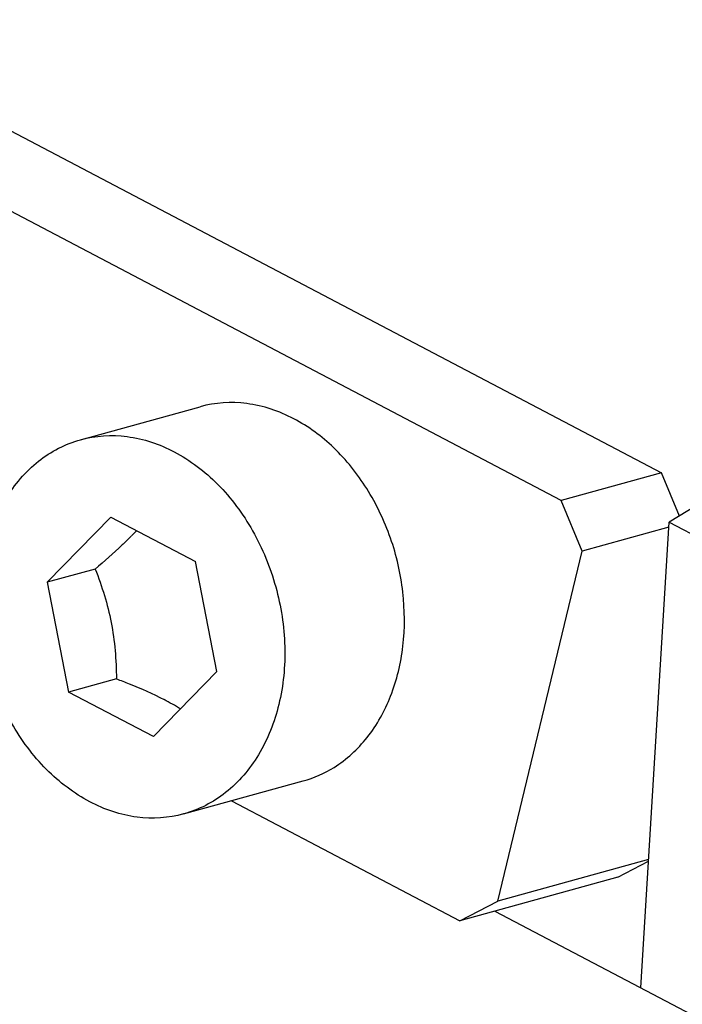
# Model space of a CAD drawing. Header units: millimetres. Extents: x -43833 to -38083, y -3638 to -2112.
# Tile 89 of 114: x -40403 to -40394, y -3247 to -3234. Entities that reach past the tile are written whole.
import ezdxf

# ---------------------------------------------------------------- set-up
doc = ezdxf.new("R2010")
doc.units = ezdxf.units.MM

msp = doc.modelspace()

# ---------------------------------------------------------------- linework, layer by layer
at = {"color": 7, "linetype": 'Continuous'}
for p, q in [((-40408.092, -3233.133), (-40394.47, -3240.289)), ((-40395.765, -3240.646), (-40409.386, -3233.49)), ((-40401.958, -3239.861), (-40400.417, -3239.436)), ((-40393.107, -3240.153), (-40394.373, -3240.925)), ((-40394.47, -3240.289), (-40395.765, -3240.646)), ((-40394.24, -3240.844), (-40394.47, -3240.289)), ((-40395.495, -3241.296), (-40395.765, -3240.646)), ((-40401.568, -3240.857), (-40402.386, -3241.697)), ((-40401.568, -3240.857), (-40400.476, -3241.431)), ((-40394.739, -3246.921), (-40394.373, -3240.925)), ((-40394.373, -3240.925), (-40390.4, -3243.013)), ((-40394.377, -3240.988), (-40395.495, -3241.296)), ((-40396.582, -3245.804), (-40395.495, -3241.296)), ((-40400.201, -3242.845), (-40400.476, -3241.431)), ((-40401.769, -3241.527), (-40402.386, -3241.697)), ((-40402.386, -3241.697), (-40402.111, -3243.111)), ((-40401.019, -3243.685), (-40400.201, -3242.845)), ((-40401.495, -3242.941), (-40402.111, -3243.111)), ((-40401.019, -3243.685), (-40402.111, -3243.111)), ((-40400.629, -3244.681), (-40399.088, -3244.256)), ((-40400.011, -3244.511), (-40397.069, -3246.056)), ((-40394.638, -3245.268), (-40396.582, -3245.804)), ((-40395.035, -3245.495), (-40394.64, -3245.291)), ((-40395.035, -3245.495), (-40397.069, -3246.056)), ((-40397.069, -3246.056), (-40396.582, -3245.804)), ((-40396.62, -3245.932), (-40390.766, -3249.008))]:
    msp.add_line(p, q, dxfattribs=at)
for centre, radius, start, end in [((-40404.336, -3238.125), 4.249, 315.5504, 316.8857), ((-40404.485, -3237.98), 4.456, 315.2768, 315.5574), ((-40402.446, -3246.192), 3.369, 58.2085, 62.3064), ((-40399.49, -3242.806), 1.505, 285.4844, 302.0651)]:
    msp.add_arc(centre, radius, start, end, dxfattribs=at)
for points, start_tangent, end_tangent in [([(-40399.209, -3239.592), (-40399.816, -3239.396), (-40400.417, -3239.436)], (-0.885251, 0.465114), (-0.964026, -0.265808)), ([(-40398.691, -3244.081), (-40398.266, -3243.697), (-40397.962, -3243.162), (-40397.804, -3242.52), (-40397.805, -3241.823), (-40397.964, -3241.128), (-40398.27, -3240.491), (-40398.696, -3239.965), (-40399.209, -3239.592)], (0.847898, 0.530159), (-0.885251, 0.465114)), ([(-40401.958, -3239.861), (-40401.357, -3239.821), (-40400.75, -3240.017)], (0.964027, 0.265804), (0.885251, -0.465114)), ([(-40401.837, -3244.525), (-40402.396, -3244.107), (-40402.847, -3243.508), (-40403.145, -3242.788), (-40403.261, -3242.017), (-40403.184, -3241.271), (-40402.921, -3240.624), (-40402.499, -3240.138), (-40401.958, -3239.861)], (-0.885251, 0.465114), (0.964027, 0.265804)), ([(-40400.75, -3240.017), (-40400.191, -3240.435), (-40399.741, -3241.034), (-40399.443, -3241.754), (-40399.326, -3242.525), (-40399.403, -3243.271), (-40399.666, -3243.919), (-40400.088, -3244.405), (-40400.629, -3244.681)], (0.885251, -0.465114), (-0.964027, -0.265804)), ([(-40401.319, -3241.116), (-40401.422, -3241.217), (-40401.769, -3241.527)], (-0.703673, -0.710524), (-0.762837, -0.64659)), ([(-40401.769, -3241.527), (-40401.563, -3242.215), (-40401.495, -3242.941)], (0.367785, -0.929911), (0.011772, -0.999931)), ([(-40401.495, -3242.941), (-40401.332, -3243.004), (-40400.88, -3243.209)], (0.93699, -0.349356), (0.885251, -0.465114)), ([(-40400.629, -3244.681), (-40401.23, -3244.722), (-40401.837, -3244.525)], (-0.964027, -0.265804), (-0.885251, 0.465114))]:
    msp.add_spline(points, degree=3, dxfattribs=dict(at, start_tangent=start_tangent, end_tangent=end_tangent))

doc.saveas('drawing.dxf')
